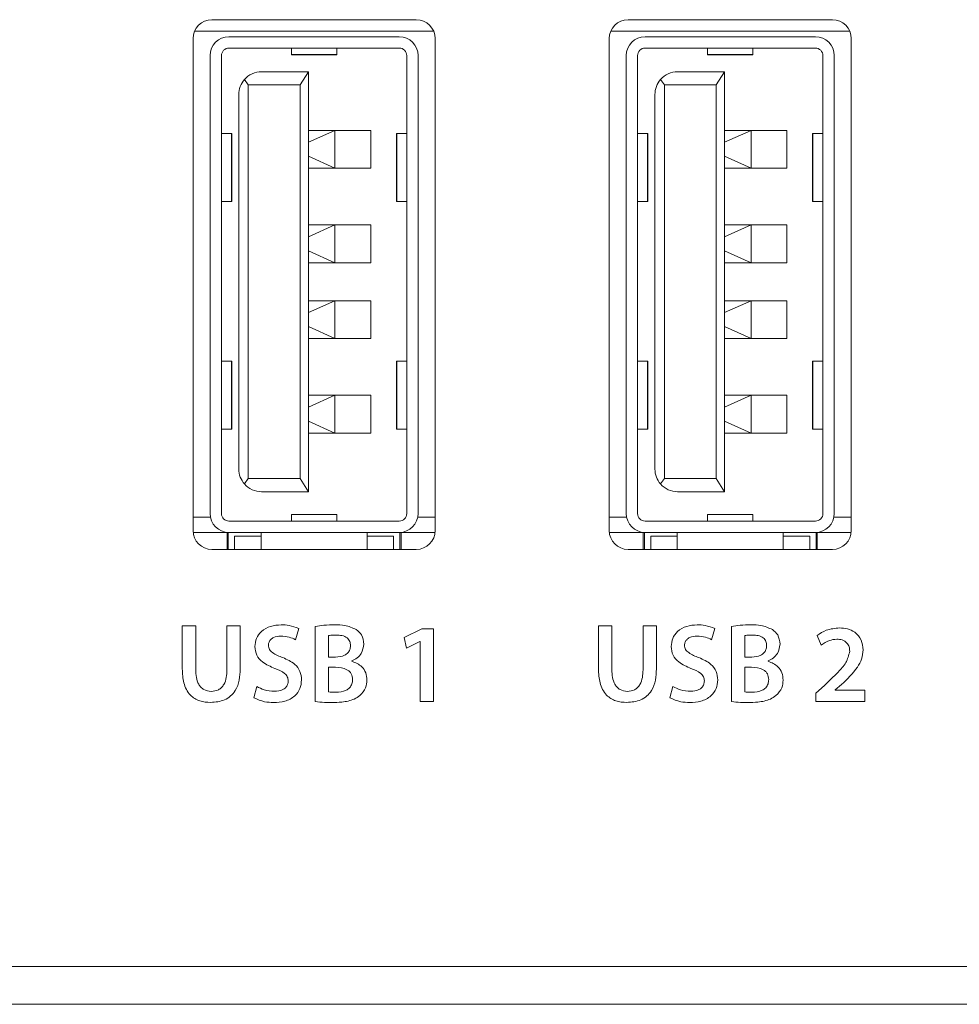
# Model space of a CAD drawing. Header units: millimetres. Extents: x 0 to 1118, y 0 to 864.
# Tile 10 of 256: x 143.3 to 149.51, y 206.14 to 212.65. Entities that reach past the tile are written whole.
import ezdxf

# ---------------------------------------------------------------- set-up
doc = ezdxf.new("R2010")
doc.units = ezdxf.units.MM

msp = doc.modelspace()

# ---------------------------------------------------------------- linework, layer by layer
at = {"color": 7, "linetype": 'Continuous', "lineweight": 15}
for p, q in [((145.9222, 212.6491), (144.5722, 212.6491)), ((148.6722, 212.6491), (147.3222, 212.6491)), ((144.4472, 212.5241), (144.4472, 209.2741)), ((144.6847, 212.5366), (145.8097, 212.5366)), ((146.0472, 209.2741), (146.0472, 212.5241)), ((147.1972, 212.5241), (147.1972, 209.2741)), ((147.4347, 212.5366), (148.5597, 212.5366)), ((148.7972, 209.2741), (148.7972, 212.5241)), ((144.6847, 212.4616), (145.8097, 212.4616)), ((145.0972, 212.4616), (145.0972, 212.4192)), ((145.3972, 212.4616), (145.3972, 212.4192)), ((147.4347, 212.4616), (148.5597, 212.4616)), ((147.8472, 212.4616), (147.8472, 212.4192)), ((148.1472, 212.4616), (148.1472, 212.4192)), ((144.5597, 209.3866), (144.5597, 212.4116)), ((144.6347, 209.3866), (144.6347, 212.4116)), ((145.0972, 212.4192), (145.0972, 212.4178)), ((145.0972, 212.4178), (145.3972, 212.4178)), ((145.3972, 212.4192), (145.3972, 212.4178)), ((145.8597, 212.4116), (145.8597, 209.3866)), ((145.9347, 212.4116), (145.9347, 209.3866)), ((147.3097, 209.3866), (147.3097, 212.4116)), ((147.3847, 209.3866), (147.3847, 212.4116)), ((147.8472, 212.4192), (147.8472, 212.4178)), ((147.8472, 212.4178), (148.1472, 212.4178)), ((148.1472, 212.4192), (148.1472, 212.4178)), ((148.6097, 212.4116), (148.6097, 209.3866)), ((148.6847, 212.4116), (148.6847, 209.3866)), ((144.8997, 212.3053), (145.2097, 212.3053)), ((145.1547, 212.2178), (145.2097, 212.3053)), ((145.2097, 212.3053), (145.2097, 209.5303)), ((147.6497, 212.3053), (147.9597, 212.3053)), ((147.9047, 212.2178), (147.9597, 212.3053)), ((147.9597, 212.3053), (147.9597, 209.5303)), ((144.7865, 212.2538), (144.8122, 212.2178)), ((144.8122, 209.6178), (144.8122, 212.2178)), ((145.1547, 212.2178), (144.8122, 212.2178)), ((145.1547, 209.6178), (145.1547, 212.2178)), ((147.5365, 212.2538), (147.5622, 212.2178)), ((147.5622, 209.6178), (147.5622, 212.2178)), ((147.9047, 212.2178), (147.5622, 212.2178)), ((147.9047, 209.6178), (147.9047, 212.2178)), ((144.7497, 209.6803), (144.7497, 212.1553)), ((147.4997, 209.6803), (147.4997, 212.1553)), ((144.7008, 211.8978), (144.6347, 211.8978)), ((144.7008, 211.8978), (144.7034, 211.8978)), ((144.7034, 211.4478), (144.7034, 211.8978)), ((145.3847, 211.9177), (145.2097, 211.8398)), ((145.2097, 211.9177), (145.3847, 211.9177)), ((145.3847, 211.6677), (145.3847, 211.9177)), ((145.6222, 211.9177), (145.3847, 211.9177)), ((145.6222, 211.6677), (145.6222, 211.9177)), ((145.7909, 211.8978), (145.7909, 211.4478)), ((145.7909, 211.8978), (145.7936, 211.8978)), ((145.8597, 211.8978), (145.7936, 211.8978)), ((147.4508, 211.8978), (147.3847, 211.8978)), ((147.4508, 211.8978), (147.4534, 211.8978)), ((147.4534, 211.4478), (147.4534, 211.8978)), ((148.1347, 211.9177), (147.9597, 211.8398)), ((147.9597, 211.9177), (148.1347, 211.9177)), ((148.1347, 211.6677), (148.1347, 211.9177)), ((148.3722, 211.9177), (148.1347, 211.9177)), ((148.3722, 211.6677), (148.3722, 211.9177)), ((148.5409, 211.8978), (148.5409, 211.4478)), ((148.5409, 211.8978), (148.5436, 211.8978)), ((148.6097, 211.8978), (148.5436, 211.8978)), ((145.2097, 211.7464), (145.3847, 211.6677)), ((147.9597, 211.7464), (148.1347, 211.6677)), ((145.3847, 211.6677), (145.2097, 211.6677)), ((145.3847, 211.6677), (145.6222, 211.6677)), ((148.1347, 211.6677), (147.9597, 211.6677)), ((148.1347, 211.6677), (148.3722, 211.6677)), ((144.6347, 211.4478), (144.7008, 211.4478)), ((144.7008, 211.4478), (144.7034, 211.4478)), ((145.7909, 211.4478), (145.7936, 211.4478)), ((145.7936, 211.4478), (145.8597, 211.4478)), ((147.3847, 211.4478), (147.4508, 211.4478)), ((147.4508, 211.4478), (147.4534, 211.4478)), ((148.5409, 211.4478), (148.5436, 211.4478)), ((148.5436, 211.4478), (148.6097, 211.4478)), ((145.3847, 211.2927), (145.2097, 211.2148)), ((145.2097, 211.2927), (145.3847, 211.2927)), ((145.3847, 211.0427), (145.3847, 211.2927)), ((145.6222, 211.2927), (145.3847, 211.2927)), ((145.6222, 211.0427), (145.6222, 211.2927)), ((148.1347, 211.2927), (147.9597, 211.2148)), ((147.9597, 211.2927), (148.1347, 211.2927)), ((148.1347, 211.0427), (148.1347, 211.2927)), ((148.3722, 211.2927), (148.1347, 211.2927)), ((148.3722, 211.0427), (148.3722, 211.2927)), ((145.2097, 211.1214), (145.3847, 211.0427)), ((147.9597, 211.1214), (148.1347, 211.0427)), ((145.3847, 211.0427), (145.2097, 211.0427)), ((145.3847, 211.0427), (145.6222, 211.0427)), ((148.1347, 211.0427), (147.9597, 211.0427)), ((148.1347, 211.0427), (148.3722, 211.0427)), ((145.3847, 210.7927), (145.2097, 210.7148)), ((145.2097, 210.7927), (145.3847, 210.7927)), ((145.3847, 210.5427), (145.3847, 210.7927)), ((145.6222, 210.7927), (145.3847, 210.7927)), ((145.6222, 210.5427), (145.6222, 210.7927)), ((148.1347, 210.7927), (147.9597, 210.7148)), ((147.9597, 210.7927), (148.1347, 210.7927)), ((148.1347, 210.5427), (148.1347, 210.7927)), ((148.3722, 210.7927), (148.1347, 210.7927)), ((148.3722, 210.5427), (148.3722, 210.7927)), ((145.2097, 210.6214), (145.3847, 210.5427)), ((147.9597, 210.6214), (148.1347, 210.5427)), ((145.3847, 210.5427), (145.2097, 210.5427)), ((145.3847, 210.5427), (145.6222, 210.5427)), ((148.1347, 210.5427), (147.9597, 210.5427)), ((148.1347, 210.5427), (148.3722, 210.5427)), ((144.6347, 210.3928), (144.7008, 210.3928)), ((144.7008, 210.3928), (144.7034, 210.3928)), ((144.7034, 209.9428), (144.7034, 210.3928)), ((145.7909, 210.3928), (145.7909, 209.9428)), ((145.7909, 210.3928), (145.7936, 210.3928)), ((145.8597, 210.3928), (145.7936, 210.3928)), ((147.3847, 210.3928), (147.4508, 210.3928)), ((147.4508, 210.3928), (147.4534, 210.3928)), ((147.4534, 209.9428), (147.4534, 210.3928)), ((148.5409, 210.3928), (148.5409, 209.9428)), ((148.5409, 210.3928), (148.5436, 210.3928)), ((148.6097, 210.3928), (148.5436, 210.3928)), ((145.3847, 210.1677), (145.2097, 210.0898)), ((145.2097, 210.1677), (145.3847, 210.1677)), ((145.3847, 209.9177), (145.3847, 210.1677)), ((145.6222, 210.1677), (145.3847, 210.1677)), ((145.6222, 209.9177), (145.6222, 210.1677)), ((148.1347, 210.1677), (147.9597, 210.0898)), ((147.9597, 210.1677), (148.1347, 210.1677)), ((148.1347, 209.9177), (148.1347, 210.1677)), ((148.3722, 210.1677), (148.1347, 210.1677)), ((148.3722, 209.9177), (148.3722, 210.1677)), ((145.2097, 209.9964), (145.3847, 209.9177)), ((147.9597, 209.9964), (148.1347, 209.9177)), ((144.6347, 209.9428), (144.7008, 209.9428)), ((144.7008, 209.9428), (144.7034, 209.9428)), ((145.3847, 209.9177), (145.2097, 209.9177)), ((145.3847, 209.9177), (145.6222, 209.9177)), ((145.7909, 209.9428), (145.7936, 209.9428)), ((145.7936, 209.9428), (145.8597, 209.9428)), ((147.3847, 209.9428), (147.4508, 209.9428)), ((147.4508, 209.9428), (147.4534, 209.9428)), ((148.1347, 209.9177), (147.9597, 209.9177)), ((148.1347, 209.9177), (148.3722, 209.9177)), ((148.5409, 209.9428), (148.5436, 209.9428)), ((148.5436, 209.9428), (148.6097, 209.9428)), ((144.8122, 209.6178), (144.7865, 209.5819)), ((144.8122, 209.6178), (145.1547, 209.6178)), ((145.1547, 209.6178), (145.2097, 209.5303)), ((147.5622, 209.6178), (147.5365, 209.5819)), ((147.5622, 209.6178), (147.9047, 209.6178)), ((147.9047, 209.6178), (147.9597, 209.5303)), ((145.2097, 209.5303), (144.8997, 209.5303)), ((147.9597, 209.5303), (147.6497, 209.5303)), ((145.8097, 209.3366), (144.6847, 209.3366)), ((145.3972, 209.3803), (145.0972, 209.3803)), ((145.0972, 209.3803), (145.0972, 209.379)), ((145.0972, 209.379), (145.0972, 209.3366)), ((145.3972, 209.3803), (145.3972, 209.379)), ((145.3972, 209.3366), (145.3972, 209.379)), ((148.5597, 209.3366), (147.4347, 209.3366)), ((148.1472, 209.3803), (147.8472, 209.3803)), ((147.8472, 209.3803), (147.8472, 209.379)), ((147.8472, 209.379), (147.8472, 209.3366)), ((148.1472, 209.3803), (148.1472, 209.379)), ((148.1472, 209.3366), (148.1472, 209.379)), ((144.4478, 209.2616), (144.6847, 209.2616)), ((144.6722, 209.2616), (144.6722, 209.1491)), ((144.6797, 209.2616), (144.6797, 209.1491)), ((145.8097, 209.2616), (144.6847, 209.2616)), ((144.7222, 209.2366), (144.7222, 209.1491)), ((144.8972, 209.2366), (144.7222, 209.2366)), ((144.8972, 209.2616), (144.8972, 209.2366)), ((144.8972, 209.2366), (144.8972, 209.1491)), ((145.5972, 209.2616), (145.5972, 209.2366)), ((145.7722, 209.2366), (145.5972, 209.2366)), ((145.5972, 209.1491), (145.5972, 209.2366)), ((145.7722, 209.1491), (145.7722, 209.2366)), ((145.8097, 209.2616), (146.0465, 209.2616)), ((145.8147, 209.2616), (145.8147, 209.1491)), ((145.8222, 209.1491), (145.8222, 209.2616)), ((147.1978, 209.2616), (147.4347, 209.2616)), ((147.4222, 209.2616), (147.4222, 209.1491)), ((147.4297, 209.2616), (147.4297, 209.1491)), ((148.5597, 209.2616), (147.4347, 209.2616)), ((147.4722, 209.2366), (147.4722, 209.1491)), ((147.6472, 209.2366), (147.4722, 209.2366)), ((147.6472, 209.2616), (147.6472, 209.2366)), ((147.6472, 209.2366), (147.6472, 209.1491)), ((148.3472, 209.2616), (148.3472, 209.2366)), ((148.5222, 209.2366), (148.3472, 209.2366)), ((148.3472, 209.1491), (148.3472, 209.2366)), ((148.5222, 209.1491), (148.5222, 209.2366)), ((148.5597, 209.2616), (148.7965, 209.2616)), ((148.5647, 209.2616), (148.5647, 209.1491)), ((148.5722, 209.1491), (148.5722, 209.2616)), ((144.5722, 209.1491), (145.9222, 209.1491)), ((147.3222, 209.1491), (148.6722, 209.1491)), ((124.3722, 206.3941), (197.1222, 206.3941)), ((197.1222, 206.1441), (124.3722, 206.1441))]:
    msp.add_line(p, q, dxfattribs=at)
at = {"color": 9, "linetype": 'Continuous', "lineweight": 0}
for p, q in [((146.0367, 212.5741), (144.4576, 212.5741)), ((148.7867, 212.5741), (147.2076, 212.5741)), ((145.0972, 212.4192), (145.3972, 212.4192)), ((147.8472, 212.4192), (148.1472, 212.4192)), ((144.7008, 211.4478), (144.7008, 211.8978)), ((145.7936, 211.8978), (145.7936, 211.4478)), ((147.4508, 211.4478), (147.4508, 211.8978)), ((148.5436, 211.8978), (148.5436, 211.4478)), ((144.7008, 209.9428), (144.7008, 210.3928)), ((145.7936, 210.3928), (145.7936, 209.9428)), ((147.4508, 209.9428), (147.4508, 210.3928)), ((148.5436, 210.3928), (148.5436, 209.9428)), ((144.4472, 209.3616), (144.5622, 209.3616)), ((145.3972, 209.379), (145.0972, 209.379)), ((145.9321, 209.3616), (146.0472, 209.3616)), ((147.1972, 209.3616), (147.3122, 209.3616)), ((148.1472, 209.379), (147.8472, 209.379)), ((148.6821, 209.3616), (148.7972, 209.3616)), ((144.3762, 208.6445), (144.3762, 208.3594)), ((144.4646, 208.6445), (144.3762, 208.6445)), ((144.4646, 208.3542), (144.4646, 208.6445)), ((144.7596, 208.6445), (144.6713, 208.6445)), ((144.6713, 208.6445), (144.6713, 208.3542)), ((144.7596, 208.3601), (144.7596, 208.6445)), ((145.1242, 208.5531), (145.1453, 208.6263)), ((145.2545, 208.6408), (145.2545, 208.1442)), ((145.9594, 208.6239), (145.8423, 208.5664)), ((146.0357, 208.6239), (145.9594, 208.6239)), ((146.0357, 208.1445), (146.0357, 208.6239)), ((147.1262, 208.6445), (147.1262, 208.3594)), ((147.2146, 208.6445), (147.1262, 208.6445)), ((147.2146, 208.3542), (147.2146, 208.6445)), ((147.5096, 208.6445), (147.4213, 208.6445)), ((147.4213, 208.6445), (147.4213, 208.3542)), ((147.5096, 208.3601), (147.5096, 208.6445)), ((147.8742, 208.5531), (147.8953, 208.6263)), ((148.0045, 208.6408), (148.0045, 208.1442)), ((145.3428, 208.4381), (145.3428, 208.5799)), ((145.8423, 208.5664), (145.8578, 208.4978)), ((148.0928, 208.4381), (148.0928, 208.5799)), ((148.571, 208.5808), (148.5977, 208.5167)), ((145.8578, 208.4978), (145.946, 208.542)), ((145.946, 208.542), (145.9475, 208.542)), ((145.9475, 208.542), (145.9475, 208.1445)), ((145.3894, 208.4381), (145.3428, 208.4381)), ((148.1394, 208.4381), (148.0928, 208.4381)), ((145.3428, 208.3715), (145.3879, 208.3715)), ((145.3428, 208.2075), (145.3428, 208.3715)), ((145.4971, 208.4107), (145.497, 208.4122)), ((148.0928, 208.3715), (148.1379, 208.3715)), ((148.0928, 208.2075), (148.0928, 208.3715)), ((148.2471, 208.4107), (148.247, 208.4122)), ((144.868, 208.244), (144.8484, 208.1687)), ((147.618, 208.244), (147.5984, 208.1687)), ((148.6192, 208.2514), (148.5621, 208.1994)), ((148.691, 208.2206), (148.7333, 208.2566)), ((148.5621, 208.1994), (148.5621, 208.1445)), ((148.691, 208.2191), (148.691, 208.2206)), ((148.8861, 208.2191), (148.691, 208.2191)), ((148.8861, 208.1445), (148.8861, 208.2191)), ((145.9475, 208.1445), (146.0357, 208.1445)), ((148.5621, 208.1445), (148.8861, 208.1445))]:
    msp.add_line(p, q, dxfattribs=at)
at = {"color": 7, "linetype": 'Continuous', "lineweight": 15}
for centre, radius, start, end in [((144.5722, 212.5241), 0.125, 90, 180), ((145.9222, 212.5241), 0.125, 0, 90), ((147.3222, 212.5241), 0.125, 90, 180), ((148.6722, 212.5241), 0.125, 0, 90), ((144.6847, 212.4116), 0.125, 90, 180), ((145.8097, 212.4116), 0.125, 0, 90), ((147.4347, 212.4116), 0.125, 90, 180), ((148.5597, 212.4116), 0.125, 0, 90), ((144.6847, 212.4116), 0.05, 90, 180), ((145.8097, 212.4116), 0.05, 0, 90), ((147.4347, 212.4116), 0.05, 90, 180), ((148.5597, 212.4116), 0.05, 0, 90), ((144.8997, 212.1553), 0.15, 90, 138.9817), ((147.6497, 212.1553), 0.15, 90, 138.9817), ((144.8997, 212.1553), 0.15, 138.9817, 180), ((147.6497, 212.1553), 0.15, 138.9817, 180), ((144.8997, 209.6803), 0.15, 180, 221.0183), ((147.6497, 209.6803), 0.15, 180, 221.0183), ((144.8997, 209.6803), 0.15, 221.0183, 270), ((147.6497, 209.6803), 0.15, 221.0183, 270), ((144.6847, 209.3866), 0.125, 180, 270), ((144.6847, 209.3866), 0.05, 180, 270), ((145.8097, 209.3866), 0.05, 270, 0), ((145.8097, 209.3866), 0.125, 270, 0), ((147.4347, 209.3866), 0.125, 180, 270), ((147.4347, 209.3866), 0.05, 180, 270), ((148.5597, 209.3866), 0.05, 270, 0), ((148.5597, 209.3866), 0.125, 270, 0), ((144.5722, 209.2741), 0.125, 180, 270), ((145.9222, 209.2741), 0.125, 270, 0), ((147.3222, 209.2741), 0.125, 180, 270), ((148.6722, 209.2741), 0.125, 270, 0)]:
    msp.add_arc(centre, radius, start, end, dxfattribs=at)
at = {"color": 9, "linetype": 'Continuous', "lineweight": 0}
for points, knots in [([(145.0289, 208.6513), (145.0054, 208.6496), (144.9585, 208.6462), (144.8997, 208.6135), (144.8626, 208.5634), (144.8586, 208.5264), (144.8565, 208.5079)], [0, 0, 0, 0, 0.280828, 0.560187, 0.779993, 1, 1, 1, 1]), ([(145.1453, 208.6263), (145.1244, 208.6347), (145.0869, 208.6498), (145.0466, 208.6508), (145.0289, 208.6513)], [0, 0, 0, 0, 0.559307, 1, 1, 1, 1]), ([(145.385, 208.6512), (145.3605, 208.6508), (145.3168, 208.6501), (145.2735, 208.6436), (145.2545, 208.6408)], [0, 0, 0, 0, 0.560051, 1, 1, 1, 1]), ([(145.5262, 208.6193), (145.5011, 208.6309), (145.4562, 208.6516), (145.4069, 208.6513), (145.385, 208.6512)], [0, 0, 0, 0, 0.557742, 1, 1, 1, 1]), ([(145.5761, 208.5236), (145.5736, 208.5453), (145.5691, 208.584), (145.5393, 208.6085), (145.5262, 208.6193)], [0, 0, 0, 0, 0.5595317, 1, 1, 1, 1]), ([(147.7789, 208.6513), (147.7554, 208.6496), (147.7085, 208.6462), (147.6497, 208.6135), (147.6126, 208.5634), (147.6085, 208.5264), (147.6065, 208.5079)], [0, 0, 0, 0, 0.280834, 0.560172, 0.779983, 1, 1, 1, 1]), ([(147.8953, 208.6263), (147.8744, 208.6347), (147.8369, 208.6498), (147.7966, 208.6508), (147.7789, 208.6513)], [0, 0, 0, 0, 0.559246, 1, 1, 1, 1]), ([(148.135, 208.6512), (148.1105, 208.6508), (148.0668, 208.6501), (148.0235, 208.6436), (148.0045, 208.6408)], [0, 0, 0, 0, 0.560107, 1, 1, 1, 1]), ([(148.2762, 208.6193), (148.2511, 208.6309), (148.2062, 208.6516), (148.1569, 208.6513), (148.135, 208.6512)], [0, 0, 0, 0, 0.557742, 1, 1, 1, 1]), ([(148.3261, 208.5236), (148.3236, 208.5453), (148.3191, 208.584), (148.2893, 208.6085), (148.2762, 208.6193)], [0, 0, 0, 0, 0.559558, 1, 1, 1, 1]), ([(148.7192, 208.6305), (148.6892, 208.6279), (148.6355, 208.6232), (148.5907, 208.5938), (148.571, 208.5808)], [0, 0, 0, 0, 0.559707, 1, 1, 1, 1]), ([(148.875, 208.4851), (148.8725, 208.5076), (148.8676, 208.5525), (148.8259, 208.6035), (148.772, 208.6269), (148.7368, 208.6293), (148.7192, 208.6305)], [0, 0, 0, 0, 0.2796221, 0.5586745, 0.7789533, 1, 1, 1, 1]), ([(144.9449, 208.5168), (144.9457, 208.5239), (144.9475, 208.5382), (144.9609, 208.5555), (144.9862, 208.5737), (145.0105, 208.5754), (145.0275, 208.5766)], [0, 0, 0, 0, 0.186657, 0.373797, 0.560631, 1, 1, 1, 1]), ([(145.0275, 208.5766), (145.0464, 208.5756), (145.0802, 208.5737), (145.1108, 208.5594), (145.1242, 208.5531)], [0, 0, 0, 0, 0.559924, 1, 1, 1, 1]), ([(145.3428, 208.5799), (145.3524, 208.5813), (145.3696, 208.5836), (145.3869, 208.5837), (145.3946, 208.5837)], [0, 0, 0, 0, 0.559637, 1, 1, 1, 1]), ([(145.3946, 208.5837), (145.407, 208.5831), (145.4317, 208.582), (145.4649, 208.5689), (145.4853, 208.5423), (145.4869, 208.5227), (145.4877, 208.5129)], [0, 0, 0, 0, 0.281136, 0.560855, 0.779842, 1, 1, 1, 1]), ([(147.6949, 208.5168), (147.6957, 208.5239), (147.6975, 208.5382), (147.7109, 208.5555), (147.7362, 208.5737), (147.7605, 208.5754), (147.7775, 208.5766)], [0, 0, 0, 0, 0.186669, 0.373821, 0.560667, 1, 1, 1, 1]), ([(147.7775, 208.5766), (147.7964, 208.5756), (147.8302, 208.5737), (147.8608, 208.5594), (147.8742, 208.5531)], [0, 0, 0, 0, 0.559956, 1, 1, 1, 1]), ([(148.0928, 208.5799), (148.1024, 208.5813), (148.1196, 208.5836), (148.1369, 208.5837), (148.1446, 208.5837)], [0, 0, 0, 0, 0.559717, 1, 1, 1, 1]), ([(148.1446, 208.5837), (148.157, 208.5831), (148.1817, 208.582), (148.2149, 208.5689), (148.2353, 208.5423), (148.2369, 208.5227), (148.2377, 208.5129)], [0, 0, 0, 0, 0.281177, 0.56088, 0.779854, 1, 1, 1, 1]), ([(148.5977, 208.5167), (148.6152, 208.5288), (148.6466, 208.5503), (148.6842, 208.5545), (148.7008, 208.5564)], [0, 0, 0, 0, 0.5603, 1, 1, 1, 1]), ([(148.7008, 208.5564), (148.7133, 208.5556), (148.7382, 208.5541), (148.769, 208.5347), (148.7846, 208.5057), (148.7859, 208.4861), (148.7866, 208.4763)], [0, 0, 0, 0, 0.281011, 0.559041, 0.779416, 1, 1, 1, 1]), ([(144.8565, 208.5079), (144.8589, 208.4882), (144.8636, 208.4488), (144.913, 208.3948), (144.9593, 208.3751), (144.9876, 208.363)], [0, 0, 0, 0, 0.2796073, 0.5591841, 1, 1, 1, 1]), ([(145.04, 208.4347), (145.0167, 208.4436), (144.9842, 208.4559), (144.9488, 208.4868), (144.9462, 208.5068), (144.9449, 208.5168)], [0, 0, 0, 0, 0.561946, 0.78138, 1, 1, 1, 1]), ([(145.4877, 208.5129), (145.4869, 208.5042), (145.4854, 208.4868), (145.4706, 208.4646), (145.4396, 208.4421), (145.4101, 208.4398), (145.3894, 208.4381)], [0, 0, 0, 0, 0.187013, 0.373797, 0.5608, 1, 1, 1, 1]), ([(145.497, 208.4122), (145.5092, 208.4181), (145.5337, 208.43), (145.5673, 208.4672), (145.5728, 208.5023), (145.5761, 208.5236)], [0, 0, 0, 0, 0.281264, 0.56205, 1, 1, 1, 1]), ([(147.6065, 208.5079), (147.6089, 208.4882), (147.6136, 208.4488), (147.663, 208.3948), (147.7093, 208.3751), (147.7376, 208.363)], [0, 0, 0, 0, 0.279611, 0.55916, 1, 1, 1, 1]), ([(147.7901, 208.4347), (147.7667, 208.4436), (147.7342, 208.4559), (147.6988, 208.4868), (147.6962, 208.5068), (147.6949, 208.5168)], [0, 0, 0, 0, 0.561946, 0.78138, 1, 1, 1, 1]), ([(148.2377, 208.5129), (148.237, 208.5042), (148.2354, 208.4868), (148.2206, 208.4646), (148.1896, 208.4421), (148.1601, 208.4398), (148.1394, 208.4381)], [0, 0, 0, 0, 0.187013, 0.373797, 0.5608, 1, 1, 1, 1]), ([(148.247, 208.4122), (148.2592, 208.4181), (148.2837, 208.43), (148.3173, 208.4672), (148.3228, 208.5023), (148.3261, 208.5236)], [0, 0, 0, 0, 0.281268, 0.562058, 1, 1, 1, 1]), ([(145.1644, 208.2869), (145.1627, 208.3064), (145.1592, 208.3455), (145.114, 208.4023), (145.0681, 208.4224), (145.04, 208.4347)], [0, 0, 0, 0, 0.279921, 0.559371, 1, 1, 1, 1]), ([(147.9144, 208.2869), (147.9127, 208.3064), (147.9092, 208.3455), (147.864, 208.4023), (147.8181, 208.4224), (147.7901, 208.4347)], [0, 0, 0, 0, 0.279932, 0.559364, 1, 1, 1, 1]), ([(148.7866, 208.4763), (148.7801, 208.4502), (148.7671, 208.3976), (148.6991, 208.3273), (148.6495, 208.2802), (148.6192, 208.2514)], [0, 0, 0, 0, 0.277466, 0.558277, 1, 1, 1, 1]), ([(148.7333, 208.2566), (148.7707, 208.2924), (148.8229, 208.3421), (148.8686, 208.4242), (148.8728, 208.4648), (148.875, 208.4851)], [0, 0, 0, 0, 0.560336, 0.780245, 1, 1, 1, 1]), ([(144.3762, 208.3594), (144.3777, 208.3284), (144.3806, 208.2669), (144.4198, 208.186), (144.4905, 208.1428), (144.5391, 208.1397), (144.5635, 208.1382)], [0, 0, 0, 0, 0.2812545, 0.5598699, 0.7794847, 1, 1, 1, 1]), ([(144.5635, 208.1382), (144.5953, 208.1408), (144.6588, 208.146), (144.7293, 208.2081), (144.7558, 208.2859), (144.7583, 208.3353), (144.7596, 208.3601)], [0, 0, 0, 0, 0.279987, 0.558115, 0.778687, 1, 1, 1, 1]), ([(144.9876, 208.363), (145.0106, 208.3545), (145.0426, 208.3427), (145.073, 208.3091), (145.075, 208.2899), (145.0761, 208.2802)], [0, 0, 0, 0, 0.560731, 0.780419, 1, 1, 1, 1]), ([(145.3879, 208.3715), (145.4147, 208.3693), (145.4483, 208.3665), (145.481, 208.3439), (145.4975, 208.3227), (145.4999, 208.3027), (145.5015, 208.2894)], [0, 0, 0, 0, 0.498841, 0.624535, 0.750157, 1, 1, 1, 1]), ([(145.5967, 208.2866), (145.5951, 208.3026), (145.5921, 208.3347), (145.5594, 208.3849), (145.5207, 208.4009), (145.4971, 208.4107)], [0, 0, 0, 0, 0.281123, 0.56129, 1, 1, 1, 1]), ([(147.1262, 208.3594), (147.1277, 208.3284), (147.1306, 208.2669), (147.1698, 208.186), (147.2405, 208.1428), (147.2891, 208.1397), (147.3135, 208.1382)], [0, 0, 0, 0, 0.28125, 0.559873, 0.779486, 1, 1, 1, 1]), ([(147.3135, 208.1382), (147.3453, 208.1408), (147.4088, 208.146), (147.4793, 208.2081), (147.5058, 208.2859), (147.5083, 208.3353), (147.5096, 208.3601)], [0, 0, 0, 0, 0.279987, 0.558115, 0.778687, 1, 1, 1, 1]), ([(147.7376, 208.363), (147.7606, 208.3545), (147.7926, 208.3427), (147.823, 208.3092), (147.825, 208.2899), (147.8261, 208.2802)], [0, 0, 0, 0, 0.560695, 0.780425, 1, 1, 1, 1]), ([(148.1379, 208.3715), (148.1647, 208.3693), (148.1983, 208.3665), (148.231, 208.344), (148.2475, 208.3227), (148.2499, 208.3027), (148.2515, 208.2894)], [0, 0, 0, 0, 0.498822, 0.624549, 0.750167, 1, 1, 1, 1]), ([(148.3467, 208.2866), (148.3451, 208.3026), (148.3421, 208.3347), (148.3094, 208.3849), (148.2707, 208.4009), (148.2471, 208.4107)], [0, 0, 0, 0, 0.281123, 0.56129, 1, 1, 1, 1]), ([(144.5665, 208.2116), (144.5498, 208.2136), (144.5247, 208.2165), (144.4987, 208.2377), (144.469, 208.2777), (144.4665, 208.3202), (144.4646, 208.3542)], [0, 0, 0, 0, 0.24925, 0.374955, 0.500745, 1, 1, 1, 1]), ([(144.6713, 208.3542), (144.6693, 208.3197), (144.6669, 208.2766), (144.6362, 208.2363), (144.6089, 208.2159), (144.5835, 208.2133), (144.5665, 208.2116)], [0, 0, 0, 0, 0.498863, 0.624627, 0.750314, 1, 1, 1, 1]), ([(147.3165, 208.2116), (147.2998, 208.2136), (147.2747, 208.2165), (147.2487, 208.2377), (147.219, 208.2777), (147.2165, 208.3202), (147.2146, 208.3542)], [0, 0, 0, 0, 0.249248, 0.374952, 0.500741, 1, 1, 1, 1]), ([(147.4213, 208.3542), (147.4193, 208.3197), (147.4169, 208.2766), (147.3862, 208.2363), (147.3589, 208.2159), (147.3335, 208.2133), (147.3165, 208.2116)], [0, 0, 0, 0, 0.49887, 0.624659, 0.750347, 1, 1, 1, 1]), ([(144.9855, 208.2123), (144.9624, 208.2141), (144.9211, 208.2173), (144.8842, 208.2358), (144.868, 208.244)], [0, 0, 0, 0, 0.559716, 1, 1, 1, 1]), ([(144.9796, 208.1376), (145.0046, 208.1392), (145.0544, 208.1422), (145.1186, 208.1743), (145.1583, 208.2279), (145.1624, 208.2672), (145.1644, 208.2869)], [0, 0, 0, 0, 0.281084, 0.560165, 0.780099, 1, 1, 1, 1]), ([(145.0761, 208.2802), (145.0754, 208.2722), (145.074, 208.2563), (145.0603, 208.2359), (145.0317, 208.2156), (145.0045, 208.2136), (144.9855, 208.2123)], [0, 0, 0, 0, 0.186997, 0.373645, 0.560621, 1, 1, 1, 1]), ([(145.5015, 208.2894), (145.5006, 208.2797), (145.4988, 208.2602), (145.4838, 208.2338), (145.4474, 208.21), (145.4143, 208.2073), (145.391, 208.2054)], [0, 0, 0, 0, 0.187289, 0.373794, 0.56076, 1, 1, 1, 1]), ([(145.5492, 208.1835), (145.5645, 208.1999), (145.5919, 208.2293), (145.5952, 208.269), (145.5967, 208.2866)], [0, 0, 0, 0, 0.558824, 1, 1, 1, 1]), ([(147.7355, 208.2123), (147.7124, 208.2141), (147.6711, 208.2173), (147.6342, 208.2358), (147.618, 208.244)], [0, 0, 0, 0, 0.559774, 1, 1, 1, 1]), ([(147.7296, 208.1376), (147.7546, 208.1392), (147.8044, 208.1422), (147.8686, 208.1743), (147.9083, 208.2279), (147.9124, 208.2672), (147.9144, 208.2869)], [0, 0, 0, 0, 0.281087, 0.560172, 0.780091, 1, 1, 1, 1]), ([(147.8261, 208.2802), (147.8254, 208.2722), (147.824, 208.2563), (147.8103, 208.2359), (147.7817, 208.2156), (147.7545, 208.2136), (147.7355, 208.2123)], [0, 0, 0, 0, 0.186989, 0.373639, 0.560617, 1, 1, 1, 1]), ([(148.2515, 208.2894), (148.2506, 208.2797), (148.2488, 208.2602), (148.2338, 208.2338), (148.1974, 208.21), (148.1643, 208.2073), (148.141, 208.2054)], [0, 0, 0, 0, 0.187291, 0.373766, 0.560727, 1, 1, 1, 1]), ([(148.2992, 208.1835), (148.3145, 208.1999), (148.3419, 208.2293), (148.3452, 208.269), (148.3467, 208.2866)], [0, 0, 0, 0, 0.558824, 1, 1, 1, 1]), ([(144.8484, 208.1687), (144.8719, 208.1586), (144.9139, 208.1406), (144.9595, 208.1386), (144.9796, 208.1376)], [0, 0, 0, 0, 0.559226, 1, 1, 1, 1]), ([(145.391, 208.2054), (145.382, 208.2054), (145.3659, 208.2055), (145.3499, 208.2069), (145.3428, 208.2075)], [0, 0, 0, 0, 0.560096, 1, 1, 1, 1]), ([(145.3643, 208.1376), (145.3864, 208.1381), (145.4227, 208.1389), (145.4725, 208.147), (145.514, 208.159), (145.5374, 208.1753), (145.5492, 208.1835)], [0, 0, 0, 0, 0.340275, 0.560392, 0.780399, 1, 1, 1, 1]), ([(147.5984, 208.1687), (147.6219, 208.1586), (147.6639, 208.1406), (147.7095, 208.1386), (147.7296, 208.1376)], [0, 0, 0, 0, 0.559249, 1, 1, 1, 1]), ([(148.141, 208.2054), (148.132, 208.2054), (148.1159, 208.2055), (148.0999, 208.2069), (148.0928, 208.2075)], [0, 0, 0, 0, 0.560028, 1, 1, 1, 1]), ([(148.1143, 208.1376), (148.1364, 208.1381), (148.1727, 208.1389), (148.2225, 208.147), (148.264, 208.159), (148.2874, 208.1753), (148.2992, 208.1835)], [0, 0, 0, 0, 0.340238, 0.560394, 0.780365, 1, 1, 1, 1]), ([(145.2545, 208.1442), (145.2749, 208.1421), (145.3115, 208.1384), (145.3482, 208.1379), (145.3643, 208.1376)], [0, 0, 0, 0, 0.559898, 1, 1, 1, 1]), ([(148.0045, 208.1442), (148.0249, 208.1421), (148.0615, 208.1384), (148.0982, 208.1379), (148.1143, 208.1376)], [0, 0, 0, 0, 0.559898, 1, 1, 1, 1])]:
    msp.add_open_spline(points, degree=3, knots=knots, dxfattribs=at)

doc.saveas('drawing.dxf')
